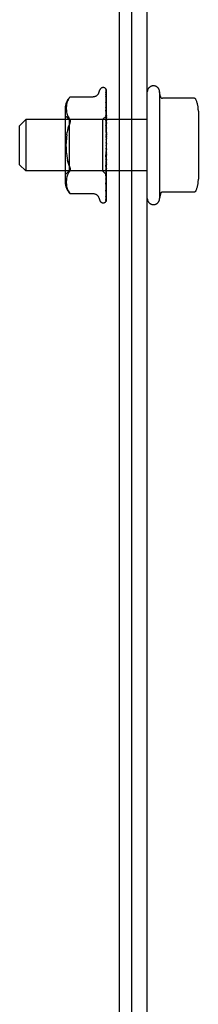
# Model space of a CAD drawing. Header units: inches. Extents: x 0 to 293, y 0 to 190.
# Tile 5 of 104: x 123.195 to 124.07, y 25.051 to 29.857. Entities that reach past the tile are written whole.
import ezdxf

# ---------------------------------------------------------------- set-up
doc = ezdxf.new("R2010")
doc.units = ezdxf.units.IN
doc.header["$LTSCALE"] = 16.12069
doc.header["$MEASUREMENT"] = 0
doc.linetypes.add('HIDDEN', pattern=[0.2, 0.1, -0.1])
doc.layers.get('0').update_dxf_attribs({"linetype": 'CONTINUOUS'})
doc.layers.add('DEFAULT_2', color=8, linetype='HIDDEN')

msp = doc.modelspace()

# ---------------------------------------------------------------- linework, layer by layer
at = {"color": 7, "linetype": 'Continuous'}
for p, q in [((123.6823, 38.2442), (123.6823, 20.4317)), ((123.7448, 20.4942), (123.7448, 38.1192))]:
    msp.add_line(p, q, dxfattribs=at)
at = {"color": 3, "linetype": 'Continuous'}
msp.add_line((123.8198, 20.2442), (123.8198, 38.1242), dxfattribs=at)
at = {"layer": 'DEFAULT_2', "color": 8, "linetype": 'HIDDEN'}
for p, q in [((123.5821, 29.4995), (123.5876, 29.5145)), ((123.6033, 29.5255), (123.6041, 29.5255)), ((123.616, 29.5197), (123.616, 29.5198)), ((123.6171, 29.5163), (123.619, 29.3863)), ((123.6198, 29.2534), (123.6198, 29.5139)), ((123.442, 29.4802), (123.4421, 29.4803)), ((123.4421, 29.4803), (123.5546, 29.4803)), ((123.617, 29.5037), (123.6171, 29.5028)), ((123.6171, 29.5084), (123.619, 29.3836)), ((123.6171, 29.5028), (123.619, 29.3799)), ((123.6171, 29.4908), (123.619, 29.3746)), ((123.6171, 29.4822), (123.6171, 29.4818)), ((123.6171, 29.4818), (123.619, 29.3686)), ((123.6171, 29.4645), (123.6171, 29.4644)), ((123.6171, 29.4644), (123.619, 29.3609)), ((123.8798, 29.5042), (123.8798, 28.9842)), ((123.8838, 29.4819), (123.8798, 29.5042)), ((124.0485, 29.4736), (123.8937, 29.4736)), ((123.4177, 29.4238), (123.4177, 29.0646)), ((123.4236, 29.4344), (123.4233, 29.4293)), ((123.4233, 29.4294), (123.4233, 29.4245)), ((123.4233, 29.4246), (123.4233, 29.4197)), ((123.4233, 29.4198), (123.4236, 29.4149)), ((123.4241, 29.4395), (123.4236, 29.4343)), ((123.4249, 29.4448), (123.4241, 29.4394)), ((123.426, 29.4501), (123.4249, 29.4447)), ((123.4275, 29.4556), (123.426, 29.4501)), ((123.6179, 29.4459), (123.6171, 29.4523)), ((123.6171, 29.4522), (123.619, 29.3528)), ((123.6171, 29.43), (123.619, 29.343)), ((123.6171, 29.4149), (123.6171, 29.4151)), ((123.6171, 29.4151), (123.619, 29.3331)), ((123.6198, 29.429), (123.6191, 29.4349)), ((123.1948, 29.3392), (123.2248, 29.3692)), ((123.8198, 29.3692), (123.2248, 29.3692)), ((123.2248, 29.3692), (123.2248, 29.1192)), ((123.4377, 29.3695), (123.4177, 29.3895)), ((123.4236, 29.4149), (123.4241, 29.4099)), ((123.4241, 29.4099), (123.4249, 29.4047)), ((123.4249, 29.4048), (123.426, 29.3993)), ((123.426, 29.3994), (123.4275, 29.3938)), ((123.4275, 29.3939), (123.4295, 29.3883)), ((123.4295, 29.3883), (123.432, 29.3829)), ((123.432, 29.3829), (123.4351, 29.3778)), ((123.4387, 29.3729), (123.4351, 29.3778)), ((123.6008, 29.3695), (123.4377, 29.3695)), ((123.4377, 29.3695), (123.4377, 29.119)), ((123.6196, 29.3883), (123.6008, 29.3695)), ((123.6008, 29.3695), (123.6008, 29.119)), ((123.6183, 29.4033), (123.6171, 29.4149)), ((123.6171, 29.3888), (123.619, 29.3215)), ((123.6171, 29.3715), (123.6171, 29.3718)), ((123.6171, 29.3718), (123.619, 29.3101)), ((123.6198, 29.343), (123.6171, 29.3715)), ((123.6196, 29.3883), (123.619, 29.3876)), ((123.6198, 29.3881), (123.619, 29.3875)), ((123.619, 29.3875), (123.619, 29.3876)), ((123.619, 29.3863), (123.619, 29.3862)), ((123.6198, 29.3863), (123.619, 29.3837)), ((123.619, 29.3836), (123.619, 29.3837)), ((123.619, 29.3799), (123.619, 29.3797)), ((123.6198, 29.3773), (123.619, 29.3797)), ((123.6198, 29.379), (123.619, 29.3749)), ((123.619, 29.3746), (123.619, 29.3749)), ((123.619, 29.3686), (123.619, 29.3685)), ((123.619, 29.3685), (123.619, 29.3684)), ((123.6198, 29.3643), (123.619, 29.3684)), ((123.6198, 29.3885), (123.6196, 29.3883)), ((124.0698, 29.4104), (124.0698, 29.0781)), ((123.1948, 29.1492), (123.1948, 29.3392)), ((123.4324, 29.329), (123.4353, 29.3388)), ((123.4387, 29.3477), (123.4399, 29.351)), ((123.4409, 29.3541), (123.4399, 29.351)), ((123.4409, 29.3541), (123.4416, 29.357)), ((123.6171, 29.3424), (123.619, 29.2971)), ((123.6171, 29.3235), (123.6171, 29.3238)), ((123.6171, 29.3238), (123.619, 29.2847)), ((123.6171, 29.3235), (123.6198, 29.2938)), ((123.6198, 29.3668), (123.619, 29.3613)), ((123.619, 29.3609), (123.619, 29.3613)), ((123.619, 29.3528), (123.619, 29.3525)), ((123.6198, 29.347), (123.619, 29.3525)), ((123.6198, 29.3502), (123.619, 29.3435)), ((123.619, 29.343), (123.619, 29.3435)), ((123.619, 29.3331), (123.619, 29.3327)), ((123.6198, 29.326), (123.619, 29.3327)), ((123.6198, 29.3298), (123.619, 29.322)), ((123.619, 29.3215), (123.619, 29.322)), ((123.4261, 29.2954), (123.4277, 29.3072)), ((123.6171, 29.2922), (123.619, 29.2706)), ((123.619, 29.3101), (123.619, 29.3098)), ((123.6198, 29.3021), (123.619, 29.3098)), ((123.6198, 29.3062), (123.619, 29.2978)), ((123.619, 29.2971), (123.619, 29.2978)), ((123.619, 29.2847), (123.619, 29.2844)), ((123.6198, 29.276), (123.619, 29.2844)), ((123.6198, 29.2805), (123.619, 29.2717)), ((123.619, 29.2706), (123.619, 29.2717)), ((123.6198, 29.2488), (123.619, 29.2576)), ((123.6198, 29.2534), (123.619, 29.2445)), ((123.6198, 29.2214), (123.619, 29.2303)), ((123.6198, 29.226), (123.619, 29.2173)), ((123.6198, 28.974), (123.6198, 29.2488)), ((123.6171, 29.1901), (123.6198, 29.22)), ((123.619, 29.2172), (123.6171, 29.19)), ((123.619, 29.2044), (123.6171, 29.1708)), ((123.619, 29.1909), (123.6171, 29.1402)), ((123.6171, 29.19), (123.6171, 29.1901)), ((123.619, 29.1789), (123.6171, 29.1223)), ((123.619, 29.2172), (123.619, 29.2173)), ((123.619, 29.2044), (123.619, 29.2036)), ((123.6198, 29.1949), (123.619, 29.2036)), ((123.6198, 29.1992), (123.619, 29.1912)), ((123.619, 29.1909), (123.619, 29.1912)), ((123.619, 29.1789), (123.619, 29.1783)), ((123.6198, 29.1701), (123.619, 29.1783)), ((123.1948, 29.1492), (123.2248, 29.1192)), ((123.6171, 29.1405), (123.6198, 29.1698)), ((123.619, 29.1666), (123.6171, 29.0943)), ((123.619, 29.1559), (123.6171, 29.0783)), ((123.619, 29.1451), (123.6171, 29.0539)), ((123.6171, 29.1402), (123.6171, 29.1405)), ((123.619, 29.136), (123.6171, 29.0404)), ((123.619, 29.1273), (123.6171, 29.0204)), ((123.6198, 29.1741), (123.619, 29.1669)), ((123.619, 29.1666), (123.619, 29.1669)), ((123.619, 29.1559), (123.619, 29.1553)), ((123.6198, 29.1481), (123.619, 29.1553)), ((123.6198, 29.1515), (123.619, 29.1454)), ((123.619, 29.1451), (123.619, 29.1454)), ((123.619, 29.136), (123.619, 29.1356)), ((123.6198, 29.1294), (123.619, 29.1356)), ((123.6198, 29.1323), (123.619, 29.1275)), ((123.619, 29.1273), (123.619, 29.1275)), ((123.8198, 29.1192), (123.2248, 29.1192)), ((123.4377, 29.119), (123.4177, 29.099)), ((123.4241, 29.0786), (123.4236, 29.0736)), ((123.4249, 29.0837), (123.4241, 29.0786)), ((123.426, 29.0891), (123.4249, 29.0837)), ((123.4275, 29.0946), (123.426, 29.0891)), ((123.4295, 29.1002), (123.4275, 29.0946)), ((123.432, 29.1056), (123.4295, 29.1001)), ((123.6008, 29.119), (123.4377, 29.119)), ((123.6198, 29.1), (123.6008, 29.119)), ((123.619, 29.1202), (123.6171, 29.0098)), ((123.619, 29.1136), (123.6171, 28.995)), ((123.6171, 29.0946), (123.6188, 29.1112)), ((123.619, 29.1088), (123.6171, 28.9877)), ((123.619, 29.1048), (123.6171, 28.9786)), ((123.619, 29.1023), (123.6171, 28.9749)), ((123.619, 29.1009), (123.6171, 28.9718)), ((123.6171, 29.0943), (123.6171, 29.0946)), ((123.6188, 29.1112), (123.6198, 29.1221)), ((123.619, 29.1202), (123.619, 29.1198)), ((123.6198, 29.115), (123.619, 29.1198)), ((123.6198, 29.1171), (123.619, 29.1138)), ((123.619, 29.1136), (123.619, 29.1138)), ((123.619, 29.1088), (123.619, 29.1086)), ((123.6198, 29.1052), (123.619, 29.1086)), ((123.6198, 29.1065), (123.619, 29.1049)), ((123.619, 29.1048), (123.619, 29.1049)), ((123.619, 29.1023), (123.619, 29.1022)), ((123.6198, 29.1004), (123.619, 29.1022)), ((123.6198, 29.1), (123.619, 29.1009)), ((123.6192, 29.0728), (123.6198, 29.0789)), ((123.4236, 29.0736), (123.4233, 29.0687)), ((123.4233, 29.0688), (123.4233, 29.0639)), ((123.4233, 29.064), (123.4233, 29.0591)), ((123.4233, 29.0592), (123.4236, 29.0541)), ((123.4236, 29.0542), (123.4241, 29.049)), ((123.4241, 29.0491), (123.4249, 29.0437)), ((123.4249, 29.0438), (123.426, 29.0383)), ((123.426, 29.0384), (123.4275, 29.0329)), ((123.4275, 29.033), (123.4295, 29.0275)), ((123.6171, 29.0539), (123.6171, 29.054)), ((123.6183, 29.0649), (123.6192, 29.0728)), ((123.6183, 29.0294), (123.6191, 29.0362)), ((123.6191, 29.0362), (123.6198, 29.0417)), ((123.4295, 29.0275), (123.432, 29.0222)), ((123.4387, 29.0121), (123.435, 29.0171)), ((123.4401, 29.0105), (123.4387, 29.0121)), ((123.4412, 29.0092), (123.4418, 29.0086)), ((123.4421, 29.0082), (123.4416, 29.0088)), ((123.4421, 29.0082), (123.5546, 29.0082)), ((123.5821, 28.989), (123.5876, 28.974)), ((123.617, 28.9866), (123.6169, 28.9866)), ((123.6171, 29.0204), (123.6171, 29.0204)), ((123.6171, 29.0204), (123.6171, 29.0203)), ((123.6171, 29.0098), (123.6171, 29.0094)), ((123.6171, 28.995), (123.6171, 28.9944)), ((123.8838, 29.0065), (123.8798, 28.9842)), ((124.0485, 29.0148), (123.8937, 29.0148)), ((123.6033, 28.963), (123.6041, 28.963)), ((123.6149, 28.9672), (123.615, 28.9673))]:
    msp.add_line(p, q, dxfattribs=at)
for points in [[(123.616, 29.5198), (123.616, 29.5198), (123.616, 29.5198), (123.6161, 29.5196), (123.6163, 29.5194), (123.6164, 29.5191), (123.6166, 29.5188), (123.6167, 29.5184), (123.6169, 29.518), (123.617, 29.5176), (123.6171, 29.5171), (123.6171, 29.5166), (123.6171, 29.5163)], [(123.6198, 29.5134), (123.6197, 29.5136), (123.6195, 29.5142), (123.6192, 29.5149), (123.6189, 29.5155), (123.6186, 29.5161), (123.6183, 29.5166), (123.618, 29.5171), (123.6176, 29.5176), (123.6173, 29.5181), (123.6171, 29.5185), (123.6168, 29.5188), (123.6165, 29.5191), (123.6163, 29.5194), (123.616, 29.5197)], [(123.6167, 29.5166), (123.6168, 29.5163), (123.617, 29.5157), (123.6171, 29.5151), (123.6171, 29.5145)], [(123.6198, 29.5059), (123.6197, 29.5062), (123.6193, 29.508), (123.6189, 29.5097), (123.6185, 29.5113), (123.618, 29.5128), (123.6176, 29.5143), (123.6171, 29.5157), (123.6167, 29.5166)], [(123.6198, 29.5139), (123.6197, 29.5142), (123.6192, 29.5155), (123.6187, 29.5168), (123.618, 29.5179), (123.6172, 29.5192)], [(123.432, 29.4663), (123.4295, 29.461), (123.4275, 29.4555)], [(123.4295, 29.4609), (123.432, 29.4663), (123.435, 29.4714), (123.4387, 29.4764)], [(123.442, 29.4802), (123.4417, 29.4799), (123.4413, 29.4794), (123.4406, 29.4786), (123.4397, 29.4776), (123.4387, 29.4764)], [(123.4387, 29.4764), (123.4397, 29.4776), (123.4406, 29.4786), (123.4413, 29.4794), (123.4417, 29.4799)], [(123.5821, 29.4995), (123.5814, 29.4977), (123.5806, 29.496), (123.5797, 29.4944), (123.5786, 29.4928), (123.5775, 29.4912), (123.5762, 29.4897), (123.5747, 29.4882), (123.5731, 29.4868), (123.5714, 29.4856), (123.5696, 29.4844), (123.5676, 29.4833), (123.5655, 29.4824), (123.5633, 29.4816), (123.5609, 29.481), (123.5585, 29.4805), (123.5559, 29.4803), (123.5547, 29.4803)], [(123.6168, 29.51), (123.6168, 29.5101), (123.6168, 29.5101), (123.6168, 29.5101), (123.6169, 29.5099), (123.617, 29.5096), (123.6171, 29.5091), (123.6171, 29.5086), (123.6171, 29.5084)], [(123.6174, 29.509), (123.617, 29.5097), (123.6169, 29.5099), (123.6168, 29.51)], [(123.6198, 29.4887), (123.6195, 29.4905), (123.6191, 29.493), (123.6187, 29.4954), (123.6183, 29.4977), (123.6178, 29.5), (123.6174, 29.5022), (123.617, 29.5037)], [(123.6171, 29.4914), (123.6171, 29.4915), (123.617, 29.4915), (123.6171, 29.4914), (123.6171, 29.4912), (123.6171, 29.4909)], [(123.618, 29.4894), (123.6175, 29.4905), (123.6173, 29.491), (123.6171, 29.4913), (123.6171, 29.4914)], [(123.6198, 29.4628), (123.6195, 29.4648), (123.6191, 29.4679), (123.6187, 29.471), (123.6183, 29.474), (123.6179, 29.4771), (123.6174, 29.4801), (123.6171, 29.4822)], [(123.618, 29.4623), (123.6177, 29.4629), (123.6175, 29.4634), (123.6173, 29.4639), (123.6172, 29.4642), (123.6171, 29.4644), (123.6171, 29.4645)], [(123.6198, 29.5041), (123.6195, 29.5047), (123.6193, 29.5054), (123.619, 29.506), (123.6188, 29.5065), (123.6185, 29.5071), (123.6182, 29.5076), (123.6179, 29.5081), (123.6177, 29.5086), (123.6174, 29.509)], [(123.6198, 29.4855), (123.6196, 29.4858), (123.6193, 29.4866), (123.619, 29.4874), (123.6187, 29.4881), (123.6184, 29.4888), (123.618, 29.4894)], [(124.0576, 29.4677), (124.0568, 29.4691), (124.0558, 29.4705), (124.0545, 29.4716), (124.0531, 29.4725), (124.0515, 29.4732), (124.0498, 29.4735), (124.0485, 29.4736)], [(123.6182, 29.4268), (123.6179, 29.4274), (123.6177, 29.4281), (123.6175, 29.4287), (123.6173, 29.4292), (123.6172, 29.4296), (123.6171, 29.4298), (123.6171, 29.43)], [(123.6191, 29.4349), (123.6187, 29.4385), (123.6179, 29.4459)], [(123.6198, 29.4582), (123.6197, 29.4584), (123.6193, 29.4593), (123.619, 29.4602), (123.6186, 29.4609), (123.618, 29.4623)], [(123.6198, 29.4232), (123.6196, 29.4237), (123.6192, 29.4245), (123.6189, 29.4253), (123.6182, 29.4268)], [(123.4387, 29.3729), (123.4399, 29.3711), (123.4409, 29.3691), (123.4416, 29.367), (123.442, 29.3647), (123.4421, 29.3623), (123.442, 29.3597), (123.4416, 29.357)], [(123.6198, 29.3819), (123.6197, 29.3821), (123.6193, 29.3829), (123.619, 29.3837), (123.6186, 29.3845), (123.6182, 29.3852), (123.6179, 29.386), (123.6176, 29.3867), (123.6174, 29.3874), (123.6172, 29.388), (123.6172, 29.3885), (123.6171, 29.3888)], [(123.6198, 29.3886), (123.6195, 29.391), (123.6183, 29.4033)], [(123.6198, 29.3875), (123.6195, 29.3871), (123.6193, 29.3868), (123.6191, 29.3866), (123.619, 29.3864), (123.619, 29.3863), (123.619, 29.3863)], [(123.6198, 29.3854), (123.6196, 29.3857), (123.6194, 29.3859), (123.6192, 29.3861), (123.619, 29.3862)], [(123.6198, 29.3836), (123.6195, 29.3835), (123.6193, 29.3834), (123.6191, 29.3834), (123.619, 29.3835), (123.619, 29.3836)], [(123.6198, 29.3816), (123.6195, 29.3812), (123.6193, 29.3808), (123.6191, 29.3805), (123.619, 29.3802), (123.619, 29.3799), (123.619, 29.3799)], [(123.6198, 29.374), (123.6195, 29.374), (123.6193, 29.3741), (123.6191, 29.3742), (123.619, 29.3744), (123.619, 29.3746)], [(123.6198, 29.3708), (123.6195, 29.3703), (123.6193, 29.3699), (123.6191, 29.3695), (123.619, 29.3691), (123.619, 29.3688), (123.619, 29.3686)], [(123.4387, 29.3477), (123.4353, 29.3387), (123.4324, 29.329), (123.4298, 29.3185), (123.4277, 29.3072)], [(123.6198, 29.3357), (123.6197, 29.3358), (123.6194, 29.3364), (123.6191, 29.3371), (123.6188, 29.3377), (123.6184, 29.3383), (123.6181, 29.339), (123.6178, 29.3397), (123.6175, 29.3404), (123.6173, 29.3411), (123.6172, 29.3418), (123.6171, 29.3423), (123.6171, 29.3424)], [(123.6198, 29.3598), (123.6195, 29.3599), (123.6193, 29.3601), (123.6191, 29.3603), (123.619, 29.3606), (123.619, 29.3609)], [(123.6198, 29.3554), (123.6195, 29.3548), (123.6193, 29.3543), (123.6191, 29.3538), (123.619, 29.3533), (123.619, 29.3529), (123.619, 29.3528)], [(123.6198, 29.3413), (123.6195, 29.3416), (123.6193, 29.3419), (123.6191, 29.3422), (123.619, 29.3426), (123.619, 29.343)], [(123.6198, 29.336), (123.6195, 29.3354), (123.6193, 29.3348), (123.6191, 29.3342), (123.619, 29.3337), (123.619, 29.3332), (123.619, 29.3331)], [(123.6198, 29.3194), (123.6195, 29.3197), (123.6193, 29.3201), (123.6191, 29.3205), (123.619, 29.321), (123.619, 29.3215)], [(123.4261, 29.2954), (123.4248, 29.2831), (123.4239, 29.2704)], [(123.6188, 29.288), (123.6185, 29.2885), (123.6182, 29.289), (123.6179, 29.2896), (123.6176, 29.2902), (123.6174, 29.2909), (123.6172, 29.2915), (123.6171, 29.2922)], [(123.6198, 29.2864), (123.6196, 29.2867), (123.6193, 29.2871), (123.6188, 29.288)], [(123.6198, 29.3133), (123.6195, 29.3127), (123.6193, 29.3121), (123.6191, 29.3114), (123.619, 29.3109), (123.619, 29.3103), (123.619, 29.3101)], [(123.6198, 29.2947), (123.6195, 29.2952), (123.6193, 29.2956), (123.6191, 29.2961), (123.619, 29.2967), (123.619, 29.2971)], [(123.6198, 29.2881), (123.6195, 29.2875), (123.6193, 29.2868), (123.6191, 29.2862), (123.619, 29.2856), (123.619, 29.285), (123.619, 29.2847)], [(123.4248, 29.2054), (123.4239, 29.2181), (123.4234, 29.2311), (123.4233, 29.2442), (123.4234, 29.2574), (123.4239, 29.2704)], [(123.6172, 29.2226), (123.6173, 29.2231), (123.6175, 29.2237), (123.6178, 29.2242), (123.618, 29.2247), (123.6182, 29.2251), (123.6185, 29.2255), (123.6187, 29.2258), (123.6189, 29.226)], [(123.6191, 29.232), (123.6188, 29.2306), (123.6185, 29.2291), (123.6182, 29.2275), (123.6179, 29.2259), (123.6176, 29.2243), (123.6173, 29.2228)], [(123.6189, 29.226), (123.6192, 29.2265), (123.6194, 29.2267), (123.6196, 29.227), (123.6198, 29.2273)], [(123.6198, 29.2683), (123.6195, 29.2688), (123.6193, 29.2693), (123.6191, 29.2699), (123.619, 29.2705), (123.619, 29.2706)], [(123.6198, 29.2613), (123.6195, 29.2607), (123.6193, 29.2601), (123.6191, 29.2595), (123.619, 29.2588), (123.619, 29.2582), (123.619, 29.2576)], [(123.6198, 29.2409), (123.6195, 29.2415), (123.6193, 29.2421), (123.6191, 29.2427), (123.619, 29.2433), (123.619, 29.2439), (123.619, 29.2445)], [(123.6191, 29.232), (123.619, 29.2316), (123.619, 29.2309), (123.619, 29.2303)], [(123.6198, 29.2339), (123.6195, 29.2333), (123.6193, 29.2328), (123.6191, 29.2322), (123.6191, 29.232)], [(123.4248, 29.2054), (123.4261, 29.1931), (123.4277, 29.1812), (123.4298, 29.17), (123.4324, 29.1594), (123.4353, 29.1497), (123.4387, 29.1408)], [(123.619, 29.187), (123.619, 29.1868), (123.6189, 29.1867), (123.6188, 29.1866), (123.6186, 29.1866), (123.6184, 29.1866), (123.6182, 29.1867), (123.618, 29.1869), (123.6178, 29.1872), (123.6176, 29.1875), (123.6174, 29.1879), (123.6172, 29.1884), (123.6172, 29.189), (123.6171, 29.1895), (123.6171, 29.19)], [(123.6171, 29.1708), (123.6172, 29.1713), (123.6173, 29.172), (123.6175, 29.1727), (123.6178, 29.1734), (123.6181, 29.174), (123.6184, 29.1746), (123.6187, 29.1752), (123.6193, 29.1763)], [(123.6198, 29.2137), (123.6195, 29.2143), (123.6193, 29.2149), (123.6191, 29.2155), (123.619, 29.2161), (123.619, 29.2167), (123.619, 29.2172)], [(123.6198, 29.2068), (123.6195, 29.2063), (123.6193, 29.2058), (123.6191, 29.2053), (123.619, 29.2047), (123.619, 29.2044)], [(123.6198, 29.1875), (123.6195, 29.1882), (123.6193, 29.1888), (123.6191, 29.1894), (123.619, 29.19), (123.619, 29.1906), (123.619, 29.1909)], [(123.6198, 29.1811), (123.6195, 29.1807), (123.6193, 29.1803), (123.6191, 29.1798), (123.619, 29.1793), (123.619, 29.1789)], [(123.6193, 29.1763), (123.6196, 29.1769), (123.6198, 29.1772)], [(123.4387, 29.1408), (123.4353, 29.1497), (123.4324, 29.1595), (123.4298, 29.17)], [(123.4387, 29.1408), (123.4399, 29.1375), (123.4409, 29.1344), (123.4416, 29.1315), (123.442, 29.1288), (123.4421, 29.1262), (123.442, 29.1238), (123.4416, 29.1215)], [(123.6171, 29.1223), (123.6171, 29.1224), (123.6172, 29.1229), (123.6173, 29.1235), (123.6175, 29.1241), (123.6177, 29.1248), (123.618, 29.1255), (123.6184, 29.1262), (123.6187, 29.1269), (123.6191, 29.1277), (123.6194, 29.1284), (123.6198, 29.1292)], [(123.6198, 29.1635), (123.6195, 29.1641), (123.6193, 29.1647), (123.6191, 29.1653), (123.619, 29.1658), (123.619, 29.1664), (123.619, 29.1666)], [(123.6198, 29.1577), (123.6195, 29.1574), (123.6193, 29.1571), (123.6191, 29.1567), (123.619, 29.1563), (123.619, 29.1559)], [(123.6198, 29.1423), (123.6195, 29.1429), (123.6193, 29.1435), (123.6191, 29.144), (123.619, 29.1445), (123.619, 29.145), (123.619, 29.1451)], [(123.6198, 29.1374), (123.6195, 29.1373), (123.6193, 29.137), (123.6191, 29.1368), (123.619, 29.1364), (123.619, 29.136)], [(123.6198, 29.1248), (123.6195, 29.1254), (123.6193, 29.1259), (123.6191, 29.1264), (123.619, 29.1268), (123.619, 29.1272), (123.619, 29.1273)], [(123.432, 29.1055), (123.4351, 29.1107), (123.4387, 29.1155)], [(123.4387, 29.1155), (123.4399, 29.1173), (123.4409, 29.1194), (123.4416, 29.1215)], [(123.6171, 29.0783), (123.6171, 29.0785), (123.6172, 29.0789), (123.6173, 29.0794), (123.6175, 29.0799), (123.6177, 29.0805), (123.618, 29.0811), (123.6183, 29.0818)], [(123.6183, 29.0818), (123.6189, 29.0833), (123.6193, 29.084), (123.6196, 29.0848), (123.6198, 29.0852)], [(123.6198, 29.121), (123.6195, 29.121), (123.6193, 29.1208), (123.6191, 29.1207), (123.619, 29.1204), (123.619, 29.1202)], [(123.6198, 29.1117), (123.6195, 29.1121), (123.6193, 29.1126), (123.6191, 29.113), (123.619, 29.1133), (123.619, 29.1136), (123.619, 29.1136)], [(123.6198, 29.1091), (123.6195, 29.1091), (123.6193, 29.1091), (123.6191, 29.1091), (123.619, 29.1089), (123.619, 29.1088)], [(123.6198, 29.1033), (123.6195, 29.1037), (123.6193, 29.104), (123.6191, 29.1043), (123.619, 29.1046), (123.619, 29.1047), (123.619, 29.1048)], [(123.6198, 29.102), (123.6195, 29.1021), (123.6193, 29.1023), (123.6191, 29.1023), (123.619, 29.1023), (123.619, 29.1023), (123.619, 29.1023)], [(123.6198, 29.1009), (123.6196, 29.1008), (123.6194, 29.1008), (123.6192, 29.1009), (123.619, 29.1009)], [(123.6171, 29.054), (123.6175, 29.0569), (123.6183, 29.0649)], [(123.6171, 29.0404), (123.6171, 29.0404), (123.6172, 29.0406), (123.6172, 29.0409), (123.6174, 29.0413), (123.6176, 29.0419), (123.6179, 29.0425), (123.6182, 29.0431), (123.6188, 29.0446)], [(123.6188, 29.0446), (123.6192, 29.0454), (123.6195, 29.0463), (123.6198, 29.0469)], [(123.432, 29.0222), (123.435, 29.0171), (123.4387, 29.0121)], [(123.4398, 29.0108), (123.4403, 29.0102), (123.4408, 29.0097)], [(123.4412, 29.0092), (123.4407, 29.0098), (123.4401, 29.0105)], [(123.442, 29.0083), (123.4421, 29.0082), (123.4421, 29.0082)], [(123.5547, 29.0082), (123.5559, 29.0082), (123.5585, 29.0079), (123.5609, 29.0075), (123.5633, 29.0069), (123.5655, 29.0061), (123.5676, 29.0052), (123.5696, 29.0041), (123.5714, 29.0029), (123.5731, 29.0016), (123.5747, 29.0003), (123.5762, 28.9988), (123.5775, 28.9973), (123.5786, 28.9957), (123.5797, 28.9941), (123.5806, 28.9924), (123.5814, 28.9908), (123.5821, 28.989)], [(123.6169, 28.9772), (123.6173, 28.9785), (123.6177, 28.9803), (123.6182, 28.9822), (123.6186, 28.9842), (123.6191, 28.9862), (123.6195, 28.9883), (123.6198, 28.99)], [(123.6169, 28.9866), (123.617, 28.9867), (123.6171, 28.987), (123.6173, 28.9873)], [(123.6171, 28.9877), (123.6171, 28.9874), (123.617, 28.987), (123.617, 28.9867), (123.617, 28.9866)], [(123.6171, 29.0203), (123.6174, 29.0227), (123.6183, 29.0294)], [(123.6171, 28.9944), (123.6174, 28.9963), (123.6179, 28.9989), (123.6183, 29.0016), (123.6187, 29.0043), (123.6191, 29.007), (123.6195, 29.0098), (123.6198, 29.0117)], [(123.6171, 29.0094), (123.6171, 29.0095), (123.6172, 29.0096), (123.6173, 29.0099), (123.6175, 29.0104), (123.6177, 29.0109)], [(123.6173, 28.9873), (123.6178, 28.9882), (123.6181, 28.9887), (123.6184, 28.9893), (123.6187, 28.9899), (123.619, 28.9906), (123.6193, 28.9912), (123.6195, 28.992), (123.6198, 28.9926)], [(123.6177, 29.0109), (123.6183, 29.0122), (123.6187, 29.0129), (123.619, 29.0137), (123.6194, 29.0146), (123.6197, 29.0155), (123.6198, 29.0156)], [(124.0576, 29.0208), (124.0568, 29.0193), (124.0558, 29.018), (124.0545, 29.0169), (124.0531, 29.016), (124.0515, 29.0153), (124.0498, 29.0149), (124.0485, 29.0148)], [(123.6198, 28.974), (123.6192, 28.9727), (123.6186, 28.9715), (123.618, 28.9705), (123.6174, 28.9696), (123.6168, 28.9689), (123.6162, 28.9683), (123.6157, 28.9678), (123.6154, 28.9675), (123.6151, 28.9673), (123.615, 28.9672), (123.6149, 28.9672)], [(123.6159, 28.9682), (123.6165, 28.9691), (123.6172, 28.9703), (123.6178, 28.9715), (123.6184, 28.9729), (123.6189, 28.9743), (123.6193, 28.9757), (123.6198, 28.9774)], [(123.6171, 28.9718), (123.6171, 28.9716), (123.6171, 28.971), (123.617, 28.9705), (123.6168, 28.9699), (123.6166, 28.9694), (123.6164, 28.969), (123.6162, 28.9686), (123.616, 28.9683), (123.6159, 28.9682)], [(123.6171, 28.9749), (123.6171, 28.9745), (123.617, 28.974), (123.6169, 28.9735), (123.6168, 28.973), (123.6167, 28.9727), (123.6166, 28.9725), (123.6165, 28.9724), (123.6165, 28.9724)], [(123.6165, 28.9724), (123.6165, 28.9725), (123.6166, 28.9726)], [(123.6166, 28.9726), (123.617, 28.9732), (123.6172, 28.9735), (123.6175, 28.974), (123.6178, 28.9744), (123.6181, 28.975), (123.6184, 28.9755), (123.6187, 28.9761), (123.6191, 28.9767), (123.6193, 28.9774), (123.6196, 28.9781), (123.6198, 28.9785)], [(123.6171, 28.9786), (123.6171, 28.978), (123.617, 28.9775), (123.6169, 28.9772)]]:
    msp.add_lwpolyline(points, dxfattribs=at)
for centre, radius, start, end in [((123.6033, 29.5088), 0.0167, 90, 160), ((123.6041, 29.5088), 0.0167, 38.6218, 90), ((123.8498, 29.5042), 0.03, 359.9957, 180), ((123.4953, 29.4238), 0.0776, 133.3008, 180), ((123.8937, 29.4836), 0.01, 189.7805, 270), ((123.9286, 29.4104), 0.1412, 0, 23.95), ((123.4953, 29.0646), 0.0776, 180, 226.6992), ((123.9286, 29.0781), 0.1412, 336.05, 360), ((123.8498, 28.9842), 0.03, 180, 0.0043), ((123.8937, 29.0048), 0.01, 90, 170.2195), ((123.6033, 28.9797), 0.0167, 200, 270), ((123.6041, 28.9797), 0.0167, 270, 340.0516)]:
    msp.add_arc(centre, radius, start, end, dxfattribs=at)

doc.saveas('drawing.dxf')
